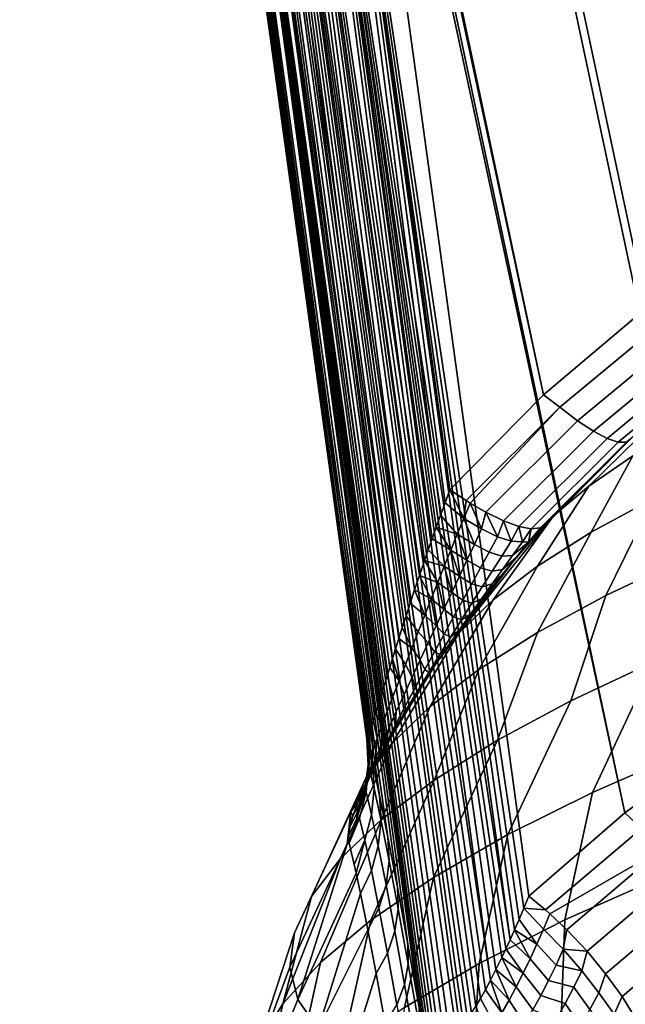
# Model space of a CAD drawing. Header units: metres. Extents: x -25 to 132, y -25 to 47.
# Tile 22 of 153: x -18.4 to -15.06, y 23.02 to 28.46. Entities that reach past the tile are written whole.
import ezdxf

# ---------------------------------------------------------------- set-up
doc = ezdxf.new("R2010")
doc.units = ezdxf.units.M
doc.layers.add('solid_12_061_031_XXX', color=7, linetype='CONTINUOUS')

msp = doc.modelspace()

# ---------------------------------------------------------------- linework, layer by layer
at = {"layer": 'solid_12_061_031_XXX'}
for points in [[(-12.259638, 28.222658, 22.598528), (-12.97794, 27.976303, 22.559128), (-16.486677, 43.59185, 32.205051), (-14.552111, 43.996796, 32.157314)], [(-14.325379, 27.293915, 22.400385), (-14.941219, 26.865751, 22.280319), (-18.404194, 43.132164, 32.347977), (-16.486677, 43.59185, 32.205051)], [(-13.668759, 27.665565, 22.493196), (-14.325379, 27.293915, 22.400385), (-16.486677, 43.59185, 32.205051)], [(-12.97794, 27.976303, 22.559128), (-13.668759, 27.665565, 22.493196), (-16.486677, 43.59185, 32.205051)], [(-17.195066, 34.341743, 27.062662), (-18.404194, 43.132164, 32.347977), (-14.941219, 26.865751, 22.280319), (-15.510224, 26.386242, 22.132675)], [(-11.769358, 25.701767, 26.872654), (-11.029423, 25.874136, 26.897444), (-14.060744, 41.468937, 36.443127), (-16.006226, 41.120136, 36.395664)], [(-12.491605, 25.475855, 26.798664), (-16.006226, 41.120136, 36.395664), (-17.956463, 40.828785, 36.253193), (-13.188876, 25.198195, 26.676695)], [(-12.491605, 25.475855, 26.798664), (-11.769358, 25.701767, 26.872654), (-16.006226, 41.120136, 36.395664)], [(-13.854144, 24.87085, 26.50878), (-13.188876, 25.198195, 26.676695), (-17.956463, 40.828785, 36.253193)], [(-14.480448, 24.496307, 26.297806), (-13.854144, 24.87085, 26.50878), (-17.956463, 40.828785, 36.253193)], [(-16.753752, 32.071369, 30.911909), (-15.061302, 24.077394, 26.047365), (-14.480448, 24.496307, 26.297806), (-17.956463, 40.828785, 36.253193)], [(-17.148994, 34.007069, 26.861317), (-17.195066, 34.341743, 27.062662), (-15.510224, 26.386242, 22.132675)], [(-17.278946, 33.97871, 26.891949), (-17.148994, 34.007069, 26.861317), (-16.078964, 25.720793, 21.894384), (-16.102983, 25.654499, 21.867384)], [(-17.148994, 34.007069, 26.861317), (-15.510224, 26.386242, 22.132675), (-16.026812, 25.861326, 21.957293)], [(-16.053556, 25.789797, 21.924305), (-17.148994, 34.007069, 26.861317), (-16.026812, 25.861326, 21.957293)], [(-16.053556, 25.789797, 21.924305), (-16.078964, 25.720793, 21.894384), (-17.148994, 34.007069, 26.861317)], [(-17.504864, 33.879444, 27.005215), (-17.398623, 33.93375, 26.939278), (-16.269239, 25.166142, 21.724632), (-16.290159, 25.101162, 21.714359)], [(-17.398623, 33.93375, 26.939278), (-17.278946, 33.97871, 26.891949), (-16.167406, 25.471334, 21.801767), (-16.195925, 25.387789, 21.776403)], [(-17.398623, 33.93375, 26.939278), (-16.246653, 25.235474, 21.738213), (-16.269239, 25.166142, 21.724632)], [(-17.398623, 33.93375, 26.939278), (-16.222261, 25.309309, 21.755365), (-16.246653, 25.235474, 21.738213)], [(-17.398623, 33.93375, 26.939278), (-16.195925, 25.387789, 21.776403), (-16.222261, 25.309309, 21.755365)], [(-17.278946, 33.97871, 26.891949), (-16.147108, 25.529881, 21.82128), (-16.167406, 25.471334, 21.801767)], [(-17.278946, 33.97871, 26.891949), (-16.125628, 25.590981, 21.843117), (-16.147108, 25.529881, 21.82128)], [(-17.278946, 33.97871, 26.891949), (-16.102983, 25.654499, 21.867384), (-16.125628, 25.590981, 21.843117)], [(-17.594162, 33.817589, 27.08758), (-17.504864, 33.879444, 27.005215), (-16.344147, 24.930168, 21.700886), (-16.359537, 24.880672, 21.701536)], [(-17.504864, 33.879444, 27.005215), (-16.327503, 24.98328, 21.702658), (-16.344147, 24.930168, 21.700886)], [(-17.504864, 33.879444, 27.005215), (-16.309546, 25.040237, 21.707096), (-16.327503, 24.98328, 21.702658)], [(-17.504864, 33.879444, 27.005215), (-16.290159, 25.101162, 21.714359), (-16.309546, 25.040237, 21.707096)], [(-17.663565, 33.750229, 27.183651), (-17.594162, 33.817589, 27.08758), (-16.373749, 24.834734, 21.704477), (-16.398947, 24.753113, 21.716745)], [(-17.594162, 33.817589, 27.08758), (-16.359537, 24.880672, 21.701536), (-16.373749, 24.834734, 21.704477)], [(-17.710781, 33.679588, 27.290257), (-17.663565, 33.750229, 27.183651), (-16.437153, 24.629713, 21.761583), (-16.450941, 24.58605, 21.791231)], [(-17.663565, 33.750229, 27.183651), (-16.419994, 24.684933, 21.736311), (-16.437153, 24.629713, 21.761583)], [(-17.663565, 33.750229, 27.183651), (-16.398947, 24.753113, 21.716745), (-16.419994, 24.684933, 21.736311)], [(-17.734249, 33.607998, 27.403872), (-17.710781, 33.679588, 27.290257), (-16.47081, 24.52544, 21.86174), (-16.477839, 24.505648, 21.904125)], [(-17.710781, 33.679588, 27.290257), (-16.461966, 24.551863, 21.824507), (-16.47081, 24.52544, 21.86174)], [(-17.710781, 33.679588, 27.290257), (-16.450941, 24.58605, 21.791231), (-16.461966, 24.551863, 21.824507)], [(-16.483053, 24.492428, 21.952942), (-16.486227, 24.486717, 22.009226), (-17.715288, 33.407818, 27.442503), (-17.734249, 33.607998, 27.403872)], [(-17.734249, 33.607998, 27.403872), (-16.477839, 24.505648, 21.904125), (-16.483053, 24.492428, 21.952942)], [(-17.715288, 33.407818, 27.442503), (-16.369463, 23.94235, 23.453867), (-16.31736, 23.667828, 23.868238), (-17.420734, 31.892488, 30.011826)], [(-17.715288, 33.407818, 27.442503), (-16.415462, 24.172525, 23.012613), (-16.369463, 23.94235, 23.453867)], [(-17.715288, 33.407818, 27.442503), (-16.454781, 24.355509, 22.550293), (-16.415462, 24.172525, 23.012613)], [(-17.715288, 33.407818, 27.442503), (-16.486982, 24.489407, 22.072924), (-16.454781, 24.355509, 22.550293)], [(-16.486227, 24.486717, 22.009226), (-16.486982, 24.489407, 22.072924), (-17.715288, 33.407818, 27.442503)], [(-16.753752, 32.071369, 30.911909), (-16.707905, 31.737856, 30.708605), (-15.061302, 24.077394, 26.047365)], [(-16.186478, 22.944679, 24.62343), (-17.438238, 32.019749, 30.089399), (-17.420734, 31.892488, 30.011826)], [(-17.412916, 31.954884, 30.206606), (-17.438238, 32.019749, 30.089399), (-16.186478, 22.944679, 24.62343), (-16.173298, 22.899014, 24.654316)], [(-17.363647, 31.893734, 30.318039), (-17.412916, 31.954884, 30.206606), (-16.142698, 22.837479, 24.723553), (-16.125168, 22.819042, 24.762358)], [(-17.412916, 31.954884, 30.206606), (-16.158659, 22.863762, 24.687771), (-16.142698, 22.837479, 24.723553)], [(-17.412916, 31.954884, 30.206606), (-16.173298, 22.899014, 24.654316), (-16.158659, 22.863762, 24.687771)], [(-17.420734, 31.892488, 30.011826), (-16.259855, 23.352692, 24.250429), (-16.197725, 23.001312, 24.595884)], [(-16.186478, 22.944679, 24.62343), (-17.420734, 31.892488, 30.011826), (-16.197725, 23.001312, 24.595884)], [(-17.420734, 31.892488, 30.011826), (-16.31736, 23.667828, 23.868238), (-16.259855, 23.352692, 24.250429)], [(-17.292364, 31.840559, 30.421358), (-17.363647, 31.893734, 30.318039), (-16.082567, 22.804977, 24.85503), (-16.056005, 22.811749, 24.911865)], [(-17.363647, 31.893734, 30.318039), (-16.105392, 22.808002, 24.805666), (-16.082567, 22.804977, 24.85503)], [(-17.363647, 31.893734, 30.318039), (-16.125168, 22.819042, 24.762358), (-16.105392, 22.808002, 24.805666)], [(-17.292364, 31.840559, 30.421358), (-15.990369, 22.861944, 25.048941), (-15.971358, 22.883251, 25.087759), (-17.201422, 31.797113, 30.513153)], [(-17.292364, 31.840559, 30.421358), (-16.025265, 22.830166, 24.976643), (-15.990369, 22.861944, 25.048941)], [(-17.292364, 31.840559, 30.421358), (-16.056005, 22.811749, 24.911865), (-16.025265, 22.830166, 24.976643)], [(-17.201422, 31.797113, 30.513153), (-15.907384, 22.971058, 25.215094), (-15.883531, 23.009079, 25.261248), (-17.093824, 31.764832, 30.590387)], [(-17.201422, 31.797113, 30.513153), (-15.929913, 22.937569, 25.170815), (-15.907384, 22.971058, 25.215094)], [(-17.201422, 31.797113, 30.513153), (-15.951224, 22.908405, 25.128389), (-15.929913, 22.937569, 25.170815)], [(-17.201422, 31.797113, 30.513153), (-15.971358, 22.883251, 25.087759), (-15.951224, 22.908405, 25.128389)], [(-17.093824, 31.764832, 30.590387), (-15.831498, 23.099779, 25.359194), (-15.803123, 23.153202, 25.411058)], [(-16.973129, 31.744783, 30.650511), (-17.093824, 31.764832, 30.590387), (-15.803123, 23.153202, 25.411058)], [(-17.093824, 31.764832, 30.590387), (-15.85826, 23.05184, 25.309252), (-15.831498, 23.099779, 25.359194)], [(-17.093824, 31.764832, 30.590387), (-15.883531, 23.009079, 25.261248), (-15.85826, 23.05184, 25.309252)], [(-16.973129, 31.744783, 30.650511), (-15.718552, 23.325727, 25.558712), (-15.695086, 23.376669, 25.597807)], [(-16.843323, 31.737629, 30.691538), (-16.973129, 31.744783, 30.650511), (-15.695086, 23.376669, 25.597807)], [(-16.973129, 31.744783, 30.650511), (-15.740993, 23.278147, 25.520531), (-15.718552, 23.325727, 25.558712)], [(-16.973129, 31.744783, 30.650511), (-15.773007, 23.212446, 25.4648), (-15.740993, 23.278147, 25.520531)], [(-16.973129, 31.744783, 30.650511), (-15.803123, 23.153202, 25.411058), (-15.773007, 23.212446, 25.4648)], [(-16.843323, 31.737629, 30.691538), (-15.618364, 23.551285, 25.719788), (-15.590634, 23.617392, 25.761724), (-16.707905, 31.737856, 30.708605)], [(-16.843323, 31.737629, 30.691538), (-15.645066, 23.489166, 25.678356), (-15.618364, 23.551285, 25.719788)], [(-16.843323, 31.737629, 30.691538), (-15.670649, 23.431005, 25.637648), (-15.645066, 23.489166, 25.678356)], [(-16.843323, 31.737629, 30.691538), (-15.695086, 23.376669, 25.597807), (-15.670649, 23.431005, 25.637648)], [(-16.707905, 31.737856, 30.708605), (-15.590634, 23.617392, 25.761724), (-15.061302, 24.077394, 26.047365)], [(-14.853964, 26.784777, 22.203562), (-15.420286, 26.317245, 22.062078), (-15.510224, 26.386242, 22.132675), (-14.941219, 26.865751, 22.280319)], [(-14.767222, 26.700708, 22.094727), (-15.322218, 26.242531, 21.956074), (-15.420286, 26.317245, 22.062078), (-14.853964, 26.784777, 22.203562)], [(-14.689734, 26.634048, 21.968279), (-15.23422, 26.184551, 21.832253), (-15.322218, 26.242531, 21.956074), (-14.767222, 26.700708, 22.094727)], [(-14.62355, 26.586561, 21.82756), (-15.158618, 26.14484, 21.69389), (-15.23422, 26.184551, 21.832253), (-14.689734, 26.634048, 21.968279)], [(-15.259466, 25.88225, 20.154404), (-14.7238, 26.405312, 20.448824), (-14.495617, 26.552353, 20.097294), (-15.01722, 26.048912, 19.745062)], [(-14.570418, 26.5595, 21.676294), (-15.097413, 26.124449, 21.544641), (-15.158618, 26.14484, 21.69389), (-14.62355, 26.586561, 21.82756)], [(-14.531744, 26.553579, 21.518478), (-15.052221, 26.123913, 21.388454), (-15.097413, 26.124449, 21.544641), (-14.570418, 26.5595, 21.676294)], [(-15.420286, 26.317245, 22.062078), (-15.937906, 25.802153, 21.892504), (-16.026812, 25.861326, 21.957293), (-15.510224, 26.386242, 22.132675)], [(-15.454654, 25.717402, 20.588852), (-14.910734, 26.259289, 20.824318), (-14.7238, 26.405312, 20.448824), (-15.259466, 25.88225, 20.154404)], [(-15.915692, 25.788242, 21.873775), (-15.937906, 25.802153, 21.892504), (-15.420286, 26.317245, 22.062078)], [(-15.322218, 26.242531, 21.956074), (-15.829312, 25.737915, 21.789948), (-15.915692, 25.788242, 21.873775), (-15.420286, 26.317245, 22.062078)], [(-15.23422, 26.184551, 21.832253), (-15.731495, 25.689711, 21.669346), (-15.829312, 25.737915, 21.789948), (-15.322218, 26.242531, 21.956074)], [(-15.548169, 25.615801, 21.057453), (-15.054892, 26.115232, 21.221586), (-14.910734, 26.259289, 20.824318), (-15.454654, 25.717402, 20.588852)], [(-15.01722, 26.048912, 19.745062), (-14.730634, 26.215517, 19.365417), (-14.902627, 25.814098, 18.663992), (-15.247028, 25.627653, 19.073078)], [(-15.158618, 26.14484, 21.69389), (-15.647039, 25.658815, 21.533886), (-15.731495, 25.689711, 21.669346), (-15.23422, 26.184551, 21.832253)], [(-15.097413, 26.124449, 21.544641), (-15.578178, 25.646044, 21.387148), (-15.647039, 25.658815, 21.533886), (-15.158618, 26.14484, 21.69389)], [(-15.052221, 26.123913, 21.388454), (-15.526732, 25.651737, 21.233013), (-15.578178, 25.646044, 21.387148), (-15.097413, 26.124449, 21.544641)], [(-15.548169, 25.615801, 21.057453), (-15.4942, 25.675547, 21.0765), (-15.054892, 26.115232, 21.221586)], [(-15.526732, 25.651737, 21.233013), (-15.052221, 26.123913, 21.388454), (-15.054892, 26.115232, 21.221586), (-15.4942, 25.675547, 21.0765)], [(-15.259466, 25.88225, 20.154404), (-15.01722, 26.048912, 19.745062), (-15.247028, 25.627653, 19.073078), (-15.543084, 25.440151, 19.517958)], [(-14.740072, 25.478601, 17.749374), (-15.166013, 25.278074, 18.152414), (-14.902627, 25.814098, 18.663992), (-14.513767, 25.997379, 18.295317)], [(-15.454654, 25.717402, 20.588852), (-15.259466, 25.88225, 20.154404), (-15.543084, 25.440151, 19.517958), (-15.787455, 25.253706, 19.993612)], [(-15.95117, 25.702753, 21.828342), (-16.053556, 25.789797, 21.924305), (-16.026812, 25.861326, 21.957293)], [(-15.95117, 25.702753, 21.828342), (-16.026812, 25.861326, 21.957293), (-15.937906, 25.802153, 21.892504)], [(-15.986833, 25.616014, 21.785622), (-16.078964, 25.720793, 21.894384), (-16.053556, 25.789797, 21.924305), (-15.95117, 25.702753, 21.828342)], [(-15.95117, 25.702753, 21.828342), (-15.937906, 25.802153, 21.892504), (-15.915692, 25.788242, 21.873775)], [(-15.851943, 25.645126, 21.72084), (-15.95117, 25.702753, 21.828342), (-15.915692, 25.788242, 21.873775)], [(-15.851943, 25.645126, 21.72084), (-15.915692, 25.788242, 21.873775), (-15.829312, 25.737915, 21.789948)], [(-15.166013, 25.278074, 18.152414), (-15.543406, 25.074068, 18.599667), (-15.247028, 25.627653, 19.073078), (-14.902627, 25.814098, 18.663992)], [(-15.986833, 25.616014, 21.785622), (-16.102983, 25.654499, 21.867384), (-16.078964, 25.720793, 21.894384)], [(-15.454654, 25.717402, 20.588852), (-15.787455, 25.253706, 19.993612), (-15.97738, 25.070423, 20.494671)], [(-15.672462, 25.472397, 21.02174), (-15.601105, 25.555735, 21.040756), (-15.454654, 25.717402, 20.588852), (-15.97738, 25.070423, 20.494671)], [(-15.764475, 25.602293, 21.597399), (-15.851943, 25.645126, 21.72084), (-15.829312, 25.737915, 21.789948)], [(-15.764475, 25.602293, 21.597399), (-15.829312, 25.737915, 21.789948), (-15.731495, 25.689711, 21.669346)], [(-15.454654, 25.717402, 20.588852), (-15.601105, 25.555735, 21.040756), (-15.548169, 25.615801, 21.057453)], [(-15.892236, 25.559759, 21.673323), (-15.986833, 25.616014, 21.785622), (-15.95117, 25.702753, 21.828342)], [(-15.851943, 25.645126, 21.72084), (-15.892236, 25.559759, 21.673323), (-15.95117, 25.702753, 21.828342)], [(-15.689569, 25.577463, 21.462555), (-15.764475, 25.602293, 21.597399), (-15.731495, 25.689711, 21.669346)], [(-15.689569, 25.577463, 21.462555), (-15.731495, 25.689711, 21.669346), (-15.647039, 25.658815, 21.533886)], [(-15.592114, 25.571615, 21.163794), (-15.526732, 25.651737, 21.233013), (-15.4942, 25.675547, 21.0765), (-15.548169, 25.615801, 21.057453)], [(-16.022646, 25.528151, 21.745832), (-16.125628, 25.590981, 21.843117), (-16.102983, 25.654499, 21.867384)], [(-15.986833, 25.616014, 21.785622), (-16.022646, 25.528151, 21.745832), (-16.102983, 25.654499, 21.867384)], [(-15.933228, 25.472794, 21.628941), (-16.022646, 25.528151, 21.745832), (-15.986833, 25.616014, 21.785622)], [(-15.892236, 25.559759, 21.673323), (-15.933228, 25.472794, 21.628941), (-15.986833, 25.616014, 21.785622)], [(-15.764475, 25.602293, 21.597399), (-15.810621, 25.517843, 21.545628), (-15.892236, 25.559759, 21.673323), (-15.851943, 25.645126, 21.72084)], [(-15.543406, 25.074068, 18.599667), (-15.868, 24.868881, 19.086096), (-15.543084, 25.440151, 19.517958), (-15.247028, 25.627653, 19.073078)], [(-15.62684, 25.573503, 21.32156), (-15.689569, 25.577463, 21.462555), (-15.647039, 25.658815, 21.533886)], [(-15.62684, 25.573503, 21.32156), (-15.647039, 25.658815, 21.533886), (-15.578178, 25.646044, 21.387148)], [(-15.592114, 25.571615, 21.163794), (-15.62684, 25.573503, 21.32156), (-15.578178, 25.646044, 21.387148)], [(-15.592114, 25.571615, 21.163794), (-15.548169, 25.615801, 21.057453), (-15.601105, 25.555735, 21.040756)], [(-15.592114, 25.571615, 21.163794), (-15.578178, 25.646044, 21.387148), (-15.526732, 25.651737, 21.233013)], [(-16.022646, 25.528151, 21.745832), (-16.058569, 25.439276, 21.709198), (-16.147108, 25.529881, 21.82128), (-16.125628, 25.590981, 21.843117)], [(-15.810621, 25.517843, 21.545628), (-15.857968, 25.431303, 21.497265), (-15.933228, 25.472794, 21.628941), (-15.892236, 25.559759, 21.673323)], [(-15.689569, 25.577463, 21.462555), (-15.741201, 25.495745, 21.408485), (-15.810621, 25.517843, 21.545628), (-15.764475, 25.602293, 21.597399)], [(-15.62684, 25.573503, 21.32156), (-15.681065, 25.498724, 21.268887), (-15.741201, 25.495745, 21.408485), (-15.689569, 25.577463, 21.462555)], [(-15.592114, 25.571615, 21.163794), (-15.661175, 25.487537, 21.10379), (-15.736911, 25.421473, 21.21946), (-15.681065, 25.498724, 21.268887)], [(-15.592114, 25.571615, 21.163794), (-15.681065, 25.498724, 21.268887), (-15.62684, 25.573503, 21.32156)], [(-15.661175, 25.487537, 21.10379), (-15.601105, 25.555735, 21.040756), (-15.672462, 25.472397, 21.02174)], [(-15.592114, 25.571615, 21.163794), (-15.601105, 25.555735, 21.040756), (-15.661175, 25.487537, 21.10379)], [(-16.058569, 25.439276, 21.709198), (-16.167406, 25.471334, 21.801767), (-16.147108, 25.529881, 21.82128)], [(-15.97488, 25.384283, 21.587971), (-16.058569, 25.439276, 21.709198), (-16.022646, 25.528151, 21.745832)], [(-15.933228, 25.472794, 21.628941), (-15.97488, 25.384283, 21.587971), (-16.022646, 25.528151, 21.745832)], [(-15.741201, 25.495745, 21.408485), (-15.794394, 25.411562, 21.357952), (-15.857968, 25.431303, 21.497265), (-15.810621, 25.517843, 21.545628)], [(-16.094561, 25.349537, 21.676012), (-16.195925, 25.387789, 21.776403), (-16.167406, 25.471334, 21.801767)], [(-16.058569, 25.439276, 21.709198), (-16.094561, 25.349537, 21.676012), (-16.167406, 25.471334, 21.801767)], [(-15.729352, 25.403936, 21.009668), (-15.672462, 25.472397, 21.02174), (-15.97738, 25.070423, 20.494671)], [(-15.857968, 25.431303, 21.497265), (-15.906479, 25.342663, 21.452648), (-15.97488, 25.384283, 21.587971), (-15.933228, 25.472794, 21.628941)], [(-15.681065, 25.498724, 21.268887), (-15.736911, 25.421473, 21.21946), (-15.794394, 25.411562, 21.357952), (-15.741201, 25.495745, 21.408485)], [(-15.661175, 25.487537, 21.10379), (-15.73253, 25.399908, 21.048315), (-15.794356, 25.341682, 21.173586), (-15.736911, 25.421473, 21.21946)], [(-15.73253, 25.399908, 21.048315), (-15.661175, 25.487537, 21.10379), (-15.672462, 25.472397, 21.02174), (-15.729352, 25.403936, 21.009668)], [(-15.166013, 25.278074, 18.152414), (-14.740072, 25.478601, 17.749374), (-14.9006, 24.911053, 17.228889), (-15.358318, 24.696524, 17.658712)], [(-15.868, 24.868881, 19.086096), (-16.136145, 24.664824, 19.606226), (-15.787455, 25.253706, 19.993612), (-15.543084, 25.440151, 19.517958)], [(-16.01716, 25.294306, 21.550779), (-16.094561, 25.349537, 21.676012), (-16.058569, 25.439276, 21.709198)], [(-15.97488, 25.384283, 21.587971), (-16.01716, 25.294306, 21.550779), (-16.058569, 25.439276, 21.709198)], [(-15.784511, 25.335789, 21.000599), (-15.729352, 25.403936, 21.009668), (-15.97738, 25.070423, 20.494671)], [(-15.794394, 25.411562, 21.357952), (-15.849115, 25.324865, 21.311312), (-15.906479, 25.342663, 21.452648), (-15.857968, 25.431303, 21.497265)], [(-15.736911, 25.421473, 21.21946), (-15.794356, 25.341682, 21.173586), (-15.849115, 25.324865, 21.311312), (-15.794394, 25.411562, 21.357952)], [(-15.73253, 25.399908, 21.048315), (-15.784511, 25.335789, 21.000599), (-15.806274, 25.308405, 20.99782)], [(-15.73253, 25.399908, 21.048315), (-15.806274, 25.308405, 20.99782), (-15.794356, 25.341682, 21.173586)], [(-15.73253, 25.399908, 21.048315), (-15.729352, 25.403936, 21.009668), (-15.784511, 25.335789, 21.000599)], [(-16.130585, 25.259123, 21.646658), (-16.222261, 25.309309, 21.755365), (-16.195925, 25.387789, 21.776403)], [(-16.094561, 25.349537, 21.676012), (-16.130585, 25.259123, 21.646658), (-16.195925, 25.387789, 21.776403)], [(-16.060045, 25.202965, 21.517839), (-16.130585, 25.259123, 21.646658), (-16.094561, 25.349537, 21.676012)], [(-16.01716, 25.294306, 21.550779), (-16.060045, 25.202965, 21.517839), (-16.094561, 25.349537, 21.676012)], [(-15.906479, 25.342663, 21.452648), (-15.956125, 25.251932, 21.412201), (-16.01716, 25.294306, 21.550779), (-15.97488, 25.384283, 21.587971)], [(-15.849115, 25.324865, 21.311312), (-15.905336, 25.235594, 21.269001), (-15.956125, 25.251932, 21.412201), (-15.906479, 25.342663, 21.452648)], [(-15.794356, 25.341682, 21.173586), (-15.853363, 25.259262, 21.131605), (-15.905336, 25.235594, 21.269001), (-15.849115, 25.324865, 21.311312)], [(-15.853363, 25.259262, 21.131605), (-15.794356, 25.341682, 21.173586), (-15.806274, 25.308405, 20.99782), (-15.838029, 25.267935, 20.994591)], [(-16.166573, 25.168215, 21.621546), (-16.246653, 25.235474, 21.738213), (-16.222261, 25.309309, 21.755365)], [(-16.130585, 25.259123, 21.646658), (-16.166573, 25.168215, 21.621546), (-16.222261, 25.309309, 21.755365)], [(-15.956125, 25.251932, 21.412201), (-16.006893, 25.15914, 21.376497), (-16.060045, 25.202965, 21.517839), (-16.01716, 25.294306, 21.550779)], [(-15.806274, 25.308405, 20.99782), (-15.784511, 25.335789, 21.000599), (-15.97738, 25.070423, 20.494671)], [(-15.838029, 25.267935, 20.994591), (-15.806274, 25.308405, 20.99782), (-15.97738, 25.070423, 20.494671)], [(-16.136145, 24.664824, 19.606226), (-16.34482, 24.46419, 20.154203), (-15.97738, 25.070423, 20.494671), (-15.787455, 25.253706, 19.993612)], [(-16.166573, 25.168215, 21.621546), (-16.202456, 25.077105, 21.601248), (-16.269239, 25.166142, 21.724632), (-16.246653, 25.235474, 21.738213)], [(-16.103464, 25.110346, 21.489662), (-16.166573, 25.168215, 21.621546), (-16.130585, 25.259123, 21.646658)], [(-16.060045, 25.202965, 21.517839), (-16.103464, 25.110346, 21.489662), (-16.130585, 25.259123, 21.646658)], [(-15.905336, 25.235594, 21.269001), (-15.963053, 25.143713, 21.231619), (-16.006893, 25.15914, 21.376497), (-15.956125, 25.251932, 21.412201)], [(-15.914518, 25.167843, 20.991032), (-15.838029, 25.267935, 20.994591), (-15.97738, 25.070423, 20.494671)], [(-15.853363, 25.259262, 21.131605), (-15.913938, 25.174141, 21.094007), (-15.963053, 25.143713, 21.231619), (-15.905336, 25.235594, 21.269001)], [(-15.913938, 25.174141, 21.094007), (-15.853363, 25.259262, 21.131605), (-15.838029, 25.267935, 20.994591), (-15.914518, 25.167843, 20.991032)], [(-15.543406, 25.074068, 18.599667), (-15.166013, 25.278074, 18.152414), (-15.358318, 24.696524, 17.658712), (-15.764485, 24.478201, 18.13583)], [(-16.006893, 25.15914, 21.376497), (-16.058708, 25.06427, 21.346142), (-16.103464, 25.110346, 21.489662), (-16.060045, 25.202965, 21.517839)], [(-15.913938, 25.174141, 21.094007), (-15.976048, 25.086214, 21.061335), (-16.022194, 25.049128, 21.199802), (-15.963053, 25.143713, 21.231619)], [(-15.913938, 25.174141, 21.094007), (-15.914518, 25.167843, 20.991032), (-15.986372, 25.070265, 20.993799), (-15.976048, 25.086214, 21.061335)], [(-16.238125, 24.986145, 21.586451), (-16.290159, 25.101162, 21.714359), (-16.269239, 25.166142, 21.724632), (-16.202456, 25.077105, 21.601248)], [(-16.103464, 25.110346, 21.489662), (-16.14735, 25.016632, 21.466969), (-16.202456, 25.077105, 21.601248), (-16.166573, 25.168215, 21.621546)], [(-15.963053, 25.143713, 21.231619), (-16.022194, 25.049128, 21.199802), (-16.058708, 25.06427, 21.346142), (-16.006893, 25.15914, 21.376497)], [(-15.986372, 25.070265, 20.993799), (-15.914518, 25.167843, 20.991032), (-15.97738, 25.070423, 20.494671)], [(-14.396434, 25.119394, 16.851149), (-14.718196, 24.417582, 16.5247), (-15.239742, 24.190216, 16.955996), (-14.9006, 24.911053, 17.228889)], [(-16.34482, 24.46419, 20.154203), (-16.491674, 24.269241, 20.723858), (-16.104918, 24.900957, 21.013592), (-15.97738, 25.070423, 20.494671)], [(-16.238125, 24.986145, 21.586451), (-16.309546, 25.040237, 21.707096), (-16.290159, 25.101162, 21.714359)], [(-16.14735, 25.016632, 21.466969), (-16.19158, 24.922043, 21.450628), (-16.238125, 24.986145, 21.586451), (-16.202456, 25.077105, 21.601248)], [(-16.058708, 25.06427, 21.346142), (-16.111498, 24.9674, 21.322001), (-16.14735, 25.016632, 21.466969), (-16.103464, 25.110346, 21.489662)], [(-15.868, 24.868881, 19.086096), (-15.543406, 25.074068, 18.599667), (-15.764485, 24.478201, 18.13583), (-16.114574, 24.258518, 18.654921)], [(-16.104918, 24.900957, 21.013592), (-16.050995, 24.979332, 21.002007), (-15.97738, 25.070423, 20.494671)], [(-15.976048, 25.086214, 21.061335), (-16.039608, 24.99534, 21.034191), (-16.082682, 24.951796, 21.174417), (-16.022194, 25.049128, 21.199802)], [(-16.050995, 24.979332, 21.002007), (-15.986372, 25.070265, 20.993799), (-15.97738, 25.070423, 20.494671)], [(-16.039608, 24.99534, 21.034191), (-15.986372, 25.070265, 20.993799), (-16.050995, 24.979332, 21.002007)], [(-15.976048, 25.086214, 21.061335), (-15.986372, 25.070265, 20.993799), (-16.039608, 24.99534, 21.034191)], [(-16.238125, 24.986145, 21.586451), (-16.273417, 24.895788, 21.577967), (-16.327503, 24.98328, 21.702658), (-16.309546, 25.040237, 21.707096)], [(-16.111498, 24.9674, 21.322001), (-16.165117, 24.868628, 21.305128), (-16.19158, 24.922043, 21.450628), (-16.14735, 25.016632, 21.466969)], [(-16.022194, 25.049128, 21.199802), (-16.082682, 24.951796, 21.174417), (-16.111498, 24.9674, 21.322001), (-16.058708, 25.06427, 21.346142)], [(-16.308081, 24.806767, 21.576881), (-16.344147, 24.930168, 21.700886), (-16.327503, 24.98328, 21.702658), (-16.273417, 24.895788, 21.577967)], [(-16.19158, 24.922043, 21.450628), (-16.235933, 24.826895, 21.441681), (-16.273417, 24.895788, 21.577967), (-16.238125, 24.986145, 21.586451)], [(-16.082682, 24.951796, 21.174417), (-16.144394, 24.851715, 21.156584), (-16.165117, 24.868628, 21.305128), (-16.111498, 24.9674, 21.322001)], [(-16.039608, 24.99534, 21.034191), (-16.104918, 24.900957, 21.013592), (-16.144394, 24.851715, 21.156584), (-16.082682, 24.951796, 21.174417)], [(-16.039608, 24.99534, 21.034191), (-16.050995, 24.979332, 21.002007), (-16.104918, 24.900957, 21.013592)], [(-16.308081, 24.806767, 21.576881), (-16.359537, 24.880672, 21.701536), (-16.344147, 24.930168, 21.700886)], [(-16.165117, 24.868628, 21.305128), (-16.219294, 24.768133, 21.296782), (-16.235933, 24.826895, 21.441681), (-16.19158, 24.922043, 21.450628)], [(-14.9006, 24.911053, 17.228889), (-15.239742, 24.190216, 16.955996), (-15.70798, 23.957235, 17.441992), (-15.358318, 24.696524, 17.658712)], [(-16.491674, 24.269241, 20.723858), (-16.172333, 24.799456, 21.035294), (-16.104918, 24.900957, 21.013592)], [(-16.136145, 24.664824, 19.606226), (-15.868, 24.868881, 19.086096), (-16.114574, 24.258518, 18.654921), (-16.40468, 24.039923, 19.210199)], [(-16.308081, 24.806767, 21.576881), (-16.341745, 24.719955, 21.584383), (-16.373749, 24.834734, 21.704477), (-16.359537, 24.880672, 21.701536)], [(-16.235933, 24.826895, 21.441681), (-16.280083, 24.731796, 21.441534), (-16.308081, 24.806767, 21.576881), (-16.273417, 24.895788, 21.577967)], [(-16.144394, 24.851715, 21.156584), (-16.172333, 24.799456, 21.035294), (-16.224581, 24.717793, 21.058567), (-16.207047, 24.748877, 21.147556)], [(-16.144394, 24.851715, 21.156584), (-16.207047, 24.748877, 21.147556), (-16.219294, 24.768133, 21.296782), (-16.165117, 24.868628, 21.305128)], [(-16.144394, 24.851715, 21.156584), (-16.104918, 24.900957, 21.013592), (-16.172333, 24.799456, 21.035294)], [(-16.491674, 24.269241, 20.723858), (-16.224581, 24.717793, 21.058567), (-16.172333, 24.799456, 21.035294)], [(-16.373819, 24.636818, 21.6019), (-16.398947, 24.753113, 21.716745), (-16.373749, 24.834734, 21.704477), (-16.341745, 24.719955, 21.584383)], [(-16.280083, 24.731796, 21.441534), (-16.323475, 24.637516, 21.451735), (-16.341745, 24.719955, 21.584383), (-16.308081, 24.806767, 21.576881)], [(-16.219294, 24.768133, 21.296782), (-16.273605, 24.666407, 21.298685), (-16.280083, 24.731796, 21.441534), (-16.235933, 24.826895, 21.441681)], [(-16.403511, 24.559132, 21.630829), (-16.419994, 24.684933, 21.736311), (-16.398947, 24.753113, 21.716745), (-16.373819, 24.636818, 21.6019)], [(-16.207047, 24.748877, 21.147556), (-16.270227, 24.643589, 21.149113), (-16.273605, 24.666407, 21.298685), (-16.219294, 24.768133, 21.296782)], [(-16.270227, 24.643589, 21.149113), (-16.207047, 24.748877, 21.147556), (-16.224581, 24.717793, 21.058567), (-16.272226, 24.640734, 21.085758)], [(-16.491674, 24.269241, 20.723858), (-16.272226, 24.640734, 21.085758), (-16.224581, 24.717793, 21.058567)], [(-16.403511, 24.559132, 21.630829), (-16.437153, 24.629713, 21.761583), (-16.419994, 24.684933, 21.736311)], [(-16.323475, 24.637516, 21.451735), (-16.365238, 24.545538, 21.474157), (-16.373819, 24.636818, 21.6019), (-16.341745, 24.719955, 21.584383)], [(-16.273605, 24.666407, 21.298685), (-16.327324, 24.56411, 21.312731), (-16.323475, 24.637516, 21.451735), (-16.280083, 24.731796, 21.441534)], [(-15.358318, 24.696524, 17.658712), (-15.70798, 23.957235, 17.441992), (-16.117523, 23.721317, 17.977098), (-15.764485, 24.478201, 18.13583)], [(-16.34482, 24.46419, 20.154203), (-16.136145, 24.664824, 19.606226), (-16.40468, 24.039923, 19.210199), (-16.631569, 23.824856, 19.795471)], [(-16.575058, 24.08217, 21.308777), (-16.315538, 24.568228, 21.116495), (-16.272226, 24.640734, 21.085758)], [(-16.491674, 24.269241, 20.723858), (-16.575058, 24.08217, 21.308777), (-16.272226, 24.640734, 21.085758)], [(-16.403511, 24.559132, 21.630829), (-16.42972, 24.489389, 21.672199), (-16.450941, 24.58605, 21.791231), (-16.437153, 24.629713, 21.761583)], [(-16.365238, 24.545538, 21.474157), (-16.404139, 24.457781, 21.510618), (-16.403511, 24.559132, 21.630829), (-16.373819, 24.636818, 21.6019)], [(-16.327324, 24.56411, 21.312731), (-16.379286, 24.462753, 21.341221), (-16.365238, 24.545538, 21.474157), (-16.323475, 24.637516, 21.451735)], [(-16.270227, 24.643589, 21.149113), (-16.333214, 24.536251, 21.163237), (-16.327324, 24.56411, 21.312731), (-16.273605, 24.666407, 21.298685)], [(-16.270227, 24.643589, 21.149113), (-16.315538, 24.568228, 21.116495), (-16.333214, 24.536251, 21.163237)], [(-16.270227, 24.643589, 21.149113), (-16.272226, 24.640734, 21.085758), (-16.315538, 24.568228, 21.116495)], [(-16.42972, 24.489389, 21.672199), (-16.451271, 24.430298, 21.726374), (-16.461966, 24.551863, 21.824507), (-16.450941, 24.58605, 21.791231)], [(-16.575058, 24.08217, 21.308777), (-16.354797, 24.500166, 21.150381), (-16.315538, 24.568228, 21.116495)], [(-16.476532, 24.353518, 21.868223), (-16.477839, 24.505648, 21.904125), (-16.47081, 24.52544, 21.86174), (-16.467073, 24.384466, 21.792416)], [(-16.451271, 24.430298, 21.726374), (-16.467073, 24.384466, 21.792416), (-16.47081, 24.52544, 21.86174), (-16.461966, 24.551863, 21.824507)], [(-16.404139, 24.457781, 21.510618), (-16.438448, 24.377203, 21.56238), (-16.42972, 24.489389, 21.672199), (-16.403511, 24.559132, 21.630829)], [(-16.379286, 24.462753, 21.341221), (-16.427824, 24.364384, 21.386366), (-16.404139, 24.457781, 21.510618), (-16.365238, 24.545538, 21.474157)], [(-16.333214, 24.536251, 21.163237), (-16.390289, 24.436361, 21.187199), (-16.379286, 24.462753, 21.341221), (-16.327324, 24.56411, 21.312731)], [(-16.333214, 24.536251, 21.163237), (-16.354797, 24.500166, 21.150381), (-16.390289, 24.436361, 21.187199)], [(-16.333214, 24.536251, 21.163237), (-16.315538, 24.568228, 21.116495), (-16.354797, 24.500166, 21.150381)], [(-16.575058, 24.08217, 21.308777), (-16.390289, 24.436361, 21.187199), (-16.354797, 24.500166, 21.150381)], [(-16.476955, 24.341507, 22.038961), (-16.445665, 24.211365, 22.502651), (-16.454781, 24.355509, 22.550293), (-16.486982, 24.489407, 22.072924)], [(-16.479656, 24.337914, 21.950964), (-16.476955, 24.341507, 22.038961), (-16.486982, 24.489407, 22.072924), (-16.486227, 24.486717, 22.009226)], [(-16.479656, 24.337914, 21.950964), (-16.486227, 24.486717, 22.009226), (-16.483053, 24.492428, 21.952942)], [(-16.479656, 24.337914, 21.950964), (-16.483053, 24.492428, 21.952942), (-16.477839, 24.505648, 21.904125), (-16.476532, 24.353518, 21.868223)], [(-16.438448, 24.377203, 21.56238), (-16.466299, 24.307186, 21.629734), (-16.451271, 24.430298, 21.726374), (-16.42972, 24.489389, 21.672199)], [(-15.764485, 24.478201, 18.13583), (-16.117523, 23.721317, 17.977098), (-16.463659, 23.485178, 18.555155), (-16.114574, 24.258518, 18.654921)], [(-14.390247, 24.398706, 26.248861), (-14.480448, 24.496307, 26.297806), (-15.061302, 24.077394, 26.047365), (-14.968227, 23.991289, 26.005478)], [(-16.491674, 24.269241, 20.723858), (-16.34482, 24.46419, 20.154203), (-16.631569, 23.824856, 19.795471), (-16.792711, 23.615711, 20.404217)], [(-16.575058, 24.08217, 21.308777), (-16.422249, 24.376667, 21.226715), (-16.390289, 24.436361, 21.187199)], [(-16.466299, 24.307186, 21.629734), (-16.48597, 24.251236, 21.711094), (-16.467073, 24.384466, 21.792416), (-16.451271, 24.430298, 21.726374)], [(-16.427824, 24.364384, 21.386366), (-16.470587, 24.272411, 21.449648), (-16.438448, 24.377203, 21.56238), (-16.404139, 24.457781, 21.510618)], [(-16.427824, 24.364384, 21.386366), (-16.379286, 24.462753, 21.341221), (-16.422249, 24.376667, 21.226715), (-16.450895, 24.320929, 21.268715)], [(-16.379286, 24.462753, 21.341221), (-16.390289, 24.436361, 21.187199), (-16.422249, 24.376667, 21.226715)], [(-15.392378, 23.486042, 16.620655), (-15.239742, 24.190216, 16.955996), (-14.718196, 24.417582, 16.5247), (-14.864594, 23.721039, 16.167385)], [(-16.575058, 24.08217, 21.308777), (-16.450895, 24.320929, 21.268715), (-16.422249, 24.376667, 21.226715)], [(-16.470587, 24.272411, 21.449648), (-16.505026, 24.190882, 21.531269), (-16.466299, 24.307186, 21.629734), (-16.438448, 24.377203, 21.56238)], [(-16.470587, 24.272411, 21.449648), (-16.427824, 24.364384, 21.386366), (-16.450895, 24.320929, 21.268715), (-16.499058, 24.22061, 21.359463)], [(-16.48597, 24.251236, 21.711094), (-16.496548, 24.211718, 21.803297), (-16.476532, 24.353518, 21.868223), (-16.467073, 24.384466, 21.792416)], [(-16.575058, 24.08217, 21.308777), (-16.499058, 24.22061, 21.359463), (-16.450895, 24.320929, 21.268715)], [(-16.505026, 24.190882, 21.531269), (-16.528797, 24.124166, 21.628998), (-16.48597, 24.251236, 21.711094), (-16.466299, 24.307186, 21.629734)], [(-16.496548, 24.211718, 21.803297), (-16.498129, 24.189562, 21.902264), (-16.479656, 24.337914, 21.950964), (-16.476532, 24.353518, 21.868223)], [(-16.498129, 24.189562, 21.902264), (-16.490091, 24.1931, 22.006248), (-16.476955, 24.341507, 22.038961), (-16.479656, 24.337914, 21.950964)], [(-16.490091, 24.1931, 22.006248), (-16.459805, 24.067131, 22.45507), (-16.445665, 24.211365, 22.502651), (-16.476955, 24.341507, 22.038961)], [(-16.4076, 24.034174, 22.949955), (-16.415462, 24.172525, 23.012613), (-16.454781, 24.355509, 22.550293), (-16.445665, 24.211365, 22.502651)], [(-16.575058, 24.08217, 21.308777), (-16.491674, 24.269241, 20.723858), (-16.792711, 23.615711, 20.404217), (-16.886312, 23.414822, 21.029644)], [(-16.114574, 24.258518, 18.654921), (-16.463659, 23.485178, 18.555155), (-16.742401, 23.251534, 19.169512), (-16.40468, 24.039923, 19.210199)], [(-16.528797, 24.124166, 21.628998), (-16.540676, 24.075363, 21.738617), (-16.496548, 24.211718, 21.803297), (-16.48597, 24.251236, 21.711094)], [(-16.505026, 24.190882, 21.531269), (-16.470587, 24.272411, 21.449648), (-16.499058, 24.22061, 21.359463), (-16.536003, 24.134319, 21.458685)], [(-16.575058, 24.08217, 21.308777), (-16.536003, 24.134319, 21.458685), (-16.499058, 24.22061, 21.359463)], [(-16.540676, 24.075363, 21.738617), (-16.540848, 24.045872, 21.85483), (-16.498129, 24.189562, 21.902264), (-16.496548, 24.211718, 21.803297)], [(-16.459805, 24.067131, 22.45507), (-16.42296, 23.895622, 22.888029), (-16.4076, 24.034174, 22.949955), (-16.445665, 24.211365, 22.502651)], [(-16.528797, 24.124166, 21.628998), (-16.505026, 24.190882, 21.531269), (-16.536003, 24.134319, 21.458685), (-16.562799, 24.060625, 21.566509)], [(-16.540848, 24.045872, 21.85483), (-16.52615, 24.048079, 21.975657), (-16.490091, 24.1931, 22.006248), (-16.498129, 24.189562, 21.902264)], [(-16.52615, 24.048079, 21.975657), (-16.496819, 23.926086, 22.410305), (-16.459805, 24.067131, 22.45507), (-16.490091, 24.1931, 22.006248)], [(-16.4076, 24.034174, 22.949955), (-16.363174, 23.811859, 23.376017), (-16.369463, 23.94235, 23.453867), (-16.415462, 24.172525, 23.012613)], [(-15.865259, 23.245781, 17.128483), (-15.70798, 23.957235, 17.441992), (-15.239742, 24.190216, 16.955996), (-15.392378, 23.486042, 16.620655)], [(-16.540676, 24.075363, 21.738617), (-16.528797, 24.124166, 21.628998), (-16.562799, 24.060625, 21.566509), (-16.579964, 23.998466, 21.684011)], [(-16.575058, 24.08217, 21.308777), (-16.562799, 24.060625, 21.566509), (-16.536003, 24.134319, 21.458685)], [(-16.40468, 24.039923, 19.210199), (-16.742401, 23.251534, 19.169512), (-16.950546, 23.023075, 19.813097), (-16.631569, 23.824856, 19.795471)], [(-16.59403, 23.905087, 21.902374), (-16.575058, 24.08217, 21.308777), (-16.886312, 23.414822, 21.029644), (-16.911325, 23.224426, 21.664783)], [(-16.575058, 24.08217, 21.308777), (-16.59403, 23.905087, 21.902374), (-16.579964, 23.998466, 21.684011)], [(-16.540848, 24.045872, 21.85483), (-16.587236, 23.948133, 21.81119), (-16.59403, 23.905087, 21.902374), (-16.584223, 23.90995, 21.94792)], [(-16.540848, 24.045872, 21.85483), (-16.540676, 24.075363, 21.738617), (-16.579964, 23.998466, 21.684011), (-16.587236, 23.948133, 21.81119)], [(-16.496819, 23.926086, 22.410305), (-16.52615, 24.048079, 21.975657), (-16.584223, 23.90995, 21.94792), (-16.556063, 23.792917, 22.365669)], [(-16.540848, 24.045872, 21.85483), (-16.584223, 23.90995, 21.94792), (-16.52615, 24.048079, 21.975657)], [(-16.575058, 24.08217, 21.308777), (-16.579964, 23.998466, 21.684011), (-16.562799, 24.060625, 21.566509)], [(-16.496819, 23.926086, 22.410305), (-16.46114, 23.759995, 22.829594), (-16.42296, 23.895622, 22.888029), (-16.459805, 24.067131, 22.45507)], [(-16.42296, 23.895622, 22.888029), (-16.379961, 23.680437, 23.300426), (-16.363174, 23.811859, 23.376017), (-16.4076, 24.034174, 22.949955)], [(-15.498411, 23.541149, 25.725876), (-14.968227, 23.991289, 26.005478), (-15.061302, 24.077394, 26.047365), (-15.590634, 23.617392, 25.761724)], [(-16.59403, 23.905087, 21.902374), (-16.587236, 23.948133, 21.81119), (-16.579964, 23.998466, 21.684011)], [(-14.968227, 23.991289, 26.005478), (-15.498411, 23.541149, 25.725876), (-15.474857, 23.520329, 25.71887), (-14.861616, 23.872639, 25.973967)], [(-16.496819, 23.926086, 22.410305), (-16.556063, 23.792917, 22.365669), (-16.545496, 23.745285, 22.499758)], [(-16.46114, 23.759995, 22.829594), (-16.496819, 23.926086, 22.410305), (-16.545496, 23.745285, 22.499758), (-16.521599, 23.632601, 22.771603)], [(-16.363174, 23.811859, 23.376017), (-16.31287, 23.546831, 23.776211), (-16.31736, 23.667828, 23.868238), (-16.369463, 23.94235, 23.453867)], [(-16.27796, 23.002935, 17.685204), (-16.117523, 23.721317, 17.977098), (-15.70798, 23.957235, 17.441992), (-15.865259, 23.245781, 17.128483)], [(-16.59403, 23.905087, 21.902374), (-16.911325, 23.224426, 21.664783), (-16.867476, 23.04665, 22.302553)], [(-16.584223, 23.90995, 21.94792), (-16.59403, 23.905087, 21.902374), (-16.867476, 23.04665, 22.302553), (-16.545496, 23.745285, 22.499758)], [(-16.545496, 23.745285, 22.499758), (-16.556063, 23.792917, 22.365669), (-16.584223, 23.90995, 21.94792)], [(-16.46114, 23.759995, 22.829594), (-16.419497, 23.551603, 23.22897), (-16.379961, 23.680437, 23.300426), (-16.42296, 23.895622, 22.888029)], [(-14.861616, 23.872639, 25.973967), (-15.474857, 23.520329, 25.71887), (-15.381021, 23.431654, 25.70005)], [(-15.269564, 23.313284, 25.698408), (-14.760218, 23.745726, 25.96702), (-14.861616, 23.872639, 25.973967), (-15.381021, 23.431654, 25.70005)], [(-16.792711, 23.615711, 20.404217), (-16.631569, 23.824856, 19.795471), (-16.950546, 23.023075, 19.813097)], [(-16.419497, 23.551603, 23.22897), (-16.46114, 23.759995, 22.829594), (-16.521599, 23.632601, 22.771603), (-16.481243, 23.430792, 23.15943)], [(-16.379961, 23.680437, 23.300426), (-16.331268, 23.423908, 23.687786), (-16.31287, 23.546831, 23.776211), (-16.363174, 23.811859, 23.376017)], [(-16.521599, 23.632601, 22.771603), (-16.545496, 23.745285, 22.499758), (-16.867476, 23.04665, 22.302553), (-16.755247, 22.883474, 22.935843)], [(-16.625874, 22.760218, 18.284599), (-16.463659, 23.485178, 18.555155), (-16.117523, 23.721317, 17.977098), (-16.27796, 23.002935, 17.685204)], [(-15.417602, 22.781652, 16.271593), (-15.392378, 23.486042, 16.620655), (-14.864594, 23.721039, 16.167385), (-14.868435, 23.026686, 15.798195)], [(-15.166986, 23.189167, 25.720993), (-14.666711, 23.613907, 25.984821), (-14.760218, 23.745726, 25.96702), (-15.269564, 23.313284, 25.698408)], [(-16.419497, 23.551603, 23.22897), (-16.372343, 23.303175, 23.604099), (-16.331268, 23.423908, 23.687786), (-16.379961, 23.680437, 23.300426)], [(-16.31287, 23.546831, 23.776211), (-16.257233, 23.241968, 24.146196), (-16.259855, 23.352692, 24.250429), (-16.31736, 23.667828, 23.868238)], [(-16.886312, 23.414822, 21.029644), (-16.792711, 23.615711, 20.404217), (-16.950546, 23.023075, 19.813097), (-17.085697, 22.802429, 20.478508)], [(-16.481243, 23.430792, 23.15943), (-16.521599, 23.632601, 22.771603), (-16.755247, 22.883474, 22.935843)], [(-15.498411, 23.541149, 25.725876), (-15.590634, 23.617392, 25.761724), (-15.618364, 23.551285, 25.719788)], [(-15.076001, 23.062588, 25.767212), (-14.583569, 23.480665, 26.026903), (-14.666711, 23.613907, 25.984821), (-15.166986, 23.189167, 25.720993)], [(-16.372343, 23.303175, 23.604099), (-16.419497, 23.551603, 23.22897), (-16.481243, 23.430792, 23.15943), (-16.435549, 23.190176, 23.523617)], [(-16.331268, 23.423908, 23.687786), (-16.277416, 23.128822, 24.045906), (-16.257233, 23.241968, 24.146196), (-16.31287, 23.546831, 23.776211)], [(-15.546907, 23.352634, 25.62294), (-15.510503, 23.435619, 25.672068), (-15.618364, 23.551285, 25.719788), (-15.645066, 23.489166, 25.678356)], [(-15.510503, 23.435619, 25.672068), (-15.474857, 23.520329, 25.71887), (-15.498411, 23.541149, 25.725876), (-15.618364, 23.551285, 25.719788)], [(-15.546907, 23.352634, 25.62294), (-15.645066, 23.489166, 25.678356), (-15.670649, 23.431005, 25.637648)], [(-15.400808, 23.324137, 25.655872), (-15.381021, 23.431654, 25.70005), (-15.474857, 23.520329, 25.71887), (-15.510503, 23.435619, 25.672068)], [(-16.905115, 22.520334, 18.919983), (-16.742401, 23.251534, 19.169512), (-16.463659, 23.485178, 18.555155), (-16.625874, 22.760218, 18.284599)], [(-15.908794, 22.531134, 16.802349), (-15.865259, 23.245781, 17.128483), (-15.392378, 23.486042, 16.620655), (-15.417602, 22.781652, 16.271593)], [(-15.440811, 23.237204, 25.610968), (-15.400808, 23.324137, 25.655872), (-15.510503, 23.435619, 25.672068), (-15.546907, 23.352634, 25.62294)], [(-14.999013, 22.936888, 25.83584), (-14.512989, 23.349524, 26.092152), (-14.583569, 23.480665, 26.026903), (-15.076001, 23.062588, 25.767212)], [(-16.911325, 23.224426, 21.664783), (-16.886312, 23.414822, 21.029644), (-17.085697, 22.802429, 20.478508), (-17.146299, 22.592136, 21.158087)], [(-16.435549, 23.190176, 23.523617), (-16.481243, 23.430792, 23.15943), (-16.755247, 22.883474, 22.935843), (-16.575895, 22.736715, 23.557592)], [(-16.372343, 23.303175, 23.604099), (-16.32019, 23.017406, 23.950911), (-16.277416, 23.128822, 24.045906), (-16.331268, 23.423908, 23.687786)], [(-15.584057, 23.271627, 25.571495), (-15.670649, 23.431005, 25.637648), (-15.695086, 23.376669, 25.597807)], [(-15.584057, 23.271627, 25.571495), (-15.546907, 23.352634, 25.62294), (-15.670649, 23.431005, 25.637648)], [(-15.269564, 23.313284, 25.698408), (-15.381021, 23.431654, 25.70005), (-15.400808, 23.324137, 25.655872)], [(-16.257233, 23.241968, 24.146196), (-16.196867, 22.900578, 24.481955), (-16.197725, 23.001312, 24.595884), (-16.259855, 23.352692, 24.250429)], [(-15.621948, 23.192877, 25.517715), (-15.718552, 23.325727, 25.558712), (-15.740993, 23.278147, 25.520531)], [(-15.621948, 23.192877, 25.517715), (-15.584057, 23.271627, 25.571495), (-15.695086, 23.376669, 25.597807), (-15.718552, 23.325727, 25.558712)], [(-15.482174, 23.152138, 25.563328), (-15.440811, 23.237204, 25.610968), (-15.546907, 23.352634, 25.62294), (-15.584057, 23.271627, 25.571495)], [(-16.32019, 23.017406, 23.950911), (-16.372343, 23.303175, 23.604099), (-16.435549, 23.190176, 23.523617), (-16.384882, 22.912642, 23.861074)], [(-15.660573, 23.116676, 25.461578), (-15.740993, 23.278147, 25.520531), (-15.773007, 23.212446, 25.4648)], [(-15.660573, 23.116676, 25.461578), (-15.621948, 23.192877, 25.517715), (-15.740993, 23.278147, 25.520531)], [(-15.524921, 23.069242, 25.512865), (-15.482174, 23.152138, 25.563328), (-15.584057, 23.271627, 25.571495), (-15.621948, 23.192877, 25.517715)], [(-15.29849, 23.204901, 25.661964), (-15.400808, 23.324137, 25.655872), (-15.440811, 23.237204, 25.610968)], [(-15.29849, 23.204901, 25.661964), (-15.269564, 23.313284, 25.698408), (-15.400808, 23.324137, 25.655872)], [(-15.204781, 23.083336, 25.69113), (-15.166986, 23.189167, 25.720993), (-15.269564, 23.313284, 25.698408), (-15.29849, 23.204901, 25.661964)], [(-16.867476, 23.04665, 22.302553), (-16.911325, 23.224426, 21.664783), (-17.146299, 22.592136, 21.158087), (-17.131653, 22.394617, 21.844011)], [(-17.112572, 22.285965, 19.584261), (-16.950546, 23.023075, 19.813097), (-16.742401, 23.251534, 19.169512), (-16.905115, 22.520334, 18.919983)], [(-16.336412, 22.277987, 17.384407), (-16.27796, 23.002935, 17.685204), (-15.865259, 23.245781, 17.128483), (-15.908794, 22.531134, 16.802349)], [(-16.277416, 23.128822, 24.045906), (-16.218987, 22.798382, 24.370897), (-16.196867, 22.900578, 24.481955), (-16.257233, 23.241968, 24.146196)], [(-15.29849, 23.204901, 25.661964), (-15.440811, 23.237204, 25.610968), (-15.482174, 23.152138, 25.563328), (-15.343427, 23.114145, 25.62084)], [(-16.384882, 22.912642, 23.861074), (-16.435549, 23.190176, 23.523617), (-16.575895, 22.736715, 23.557592)], [(-15.699936, 23.043455, 25.403061), (-15.773007, 23.212446, 25.4648), (-15.803123, 23.153202, 25.411058)], [(-15.699936, 23.043455, 25.403061), (-15.660573, 23.116676, 25.461578), (-15.773007, 23.212446, 25.4648)], [(-15.569061, 22.988827, 25.459461), (-15.524921, 23.069242, 25.512865), (-15.621948, 23.192877, 25.517715), (-15.660573, 23.116676, 25.461578)], [(-15.204781, 23.083336, 25.69113), (-15.29849, 23.204901, 25.661964), (-15.343427, 23.114145, 25.62084), (-15.25444, 22.991381, 25.654375)], [(-15.119895, 22.965439, 25.743326), (-15.076001, 23.062588, 25.767212), (-15.166986, 23.189167, 25.720993), (-15.204781, 23.083336, 25.69113)], [(-16.32019, 23.017406, 23.950911), (-16.263603, 22.697397, 24.26564), (-16.218987, 22.798382, 24.370897), (-16.277416, 23.128822, 24.045906)], [(-15.740035, 22.973698, 25.342125), (-15.803123, 23.153202, 25.411058), (-15.831498, 23.099779, 25.359194)], [(-15.740035, 22.973698, 25.342125), (-15.699936, 23.043455, 25.403061), (-15.803123, 23.153202, 25.411058)], [(-15.614638, 22.911362, 25.402981), (-15.569061, 22.988827, 25.459461), (-15.660573, 23.116676, 25.461578), (-15.699936, 23.043455, 25.403061)], [(-15.343427, 23.114145, 25.62084), (-15.482174, 23.152138, 25.563328), (-15.524921, 23.069242, 25.512865), (-15.390308, 23.025208, 25.576506)], [(-15.25444, 22.991381, 25.654375), (-15.343427, 23.114145, 25.62084), (-15.390308, 23.025208, 25.576506), (-15.306454, 22.901131, 25.614092)], [(-15.780857, 22.907997, 25.278727), (-15.740035, 22.973698, 25.342125), (-15.831498, 23.099779, 25.359194), (-15.85826, 23.05184, 25.309252)], [(-15.390308, 23.025208, 25.576506), (-15.524921, 23.069242, 25.512865), (-15.569061, 22.988827, 25.459461), (-15.439182, 22.938404, 25.528799)], [(-15.119895, 22.965439, 25.743326), (-15.204781, 23.083336, 25.69113), (-15.25444, 22.991381, 25.654375), (-15.17164, 22.877842, 25.712374)], [(-14.999013, 22.936888, 25.83584), (-15.076001, 23.062588, 25.767212), (-15.119895, 22.965439, 25.743326)], [(-17.245924, 22.059725, 20.27002), (-17.085697, 22.802429, 20.478508), (-16.950546, 23.023075, 19.813097), (-17.112572, 22.285965, 19.584261)], [(-16.755247, 22.883474, 22.935843), (-16.867476, 23.04665, 22.302553), (-17.131653, 22.394617, 21.844011), (-17.041929, 22.212143, 22.528389)], [(-15.822382, 22.847178, 25.212849), (-15.780857, 22.907997, 25.278727), (-15.85826, 23.05184, 25.309252), (-15.883531, 23.009079, 25.261248)], [(-15.661683, 22.837378, 25.343252), (-15.614638, 22.911362, 25.402981), (-15.699936, 23.043455, 25.403061), (-15.740035, 22.973698, 25.342125)], [(-15.518027, 21.987585, 16.111645), (-15.417602, 22.781652, 16.271593), (-14.868435, 23.026686, 15.798195), (-14.974899, 22.238981, 15.612445)], [(-15.306454, 22.901131, 25.614092), (-15.390308, 23.025208, 25.576506), (-15.439182, 22.938404, 25.528799), (-15.360884, 22.812906, 25.570065)]]:
    msp.add_3dface(points, dxfattribs=at)

doc.saveas('drawing.dxf')
